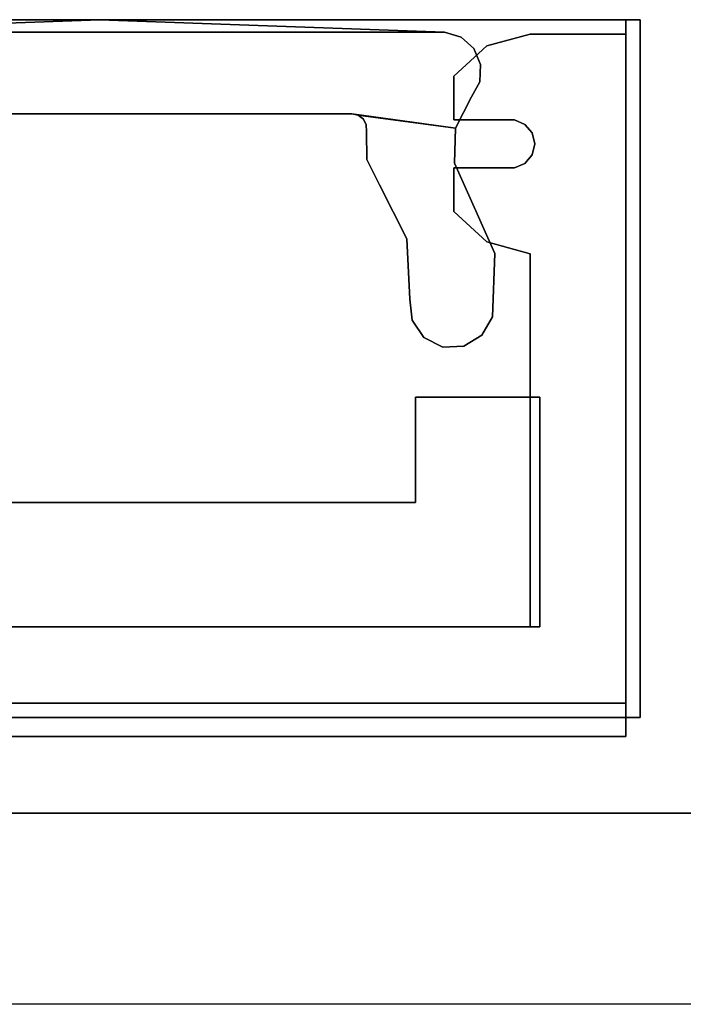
# Model space of a CAD drawing. Extents: x -3.55 to 3.54, y 0.19 to 5.65.
# Tile 3 of 58: x -2.72 to -2.45, y 3.68 to 4.09. Entities that reach past the tile are written whole.
import ezdxf

# ---------------------------------------------------------------- set-up
doc = ezdxf.new("R2010")
doc.units = 0
doc.header["$MEASUREMENT"] = 0
doc.layers.get('0').update_dxf_attribs({"color": 13, "linetype": 'CONTINUOUS'})

# ---------------------------------------------------------------- blocks, each defined once
blk = doc.blocks.new('EASY_LEFT_PM_STL')
at = {"color": 0}
for p, q in [((-2.4685, 4.08686, 4.85906), (-2.91339, 4.08686, 4.85906)), ((-2.91339, 4.08686, 6.43386), (-2.4685, 4.08686, 6.43386)), ((-2.4685, 4.08686, 6.35512), (-2.91339, 4.08686, 6.35512)), ((-2.91339, 4.08686, 4.9378), (-2.4685, 4.08686, 4.9378)), ((-2.4685, 4.08686, 4.85906), (-2.91339, 4.08686, 4.85906)), ((-2.91339, 4.08686, 4.9378), (-2.4685, 4.08686, 4.9378)), ((-2.91339, 4.08686, 6.43386), (-2.4685, 4.08686, 6.43386)), ((-2.4685, 4.08686, 6.35512), (-2.91339, 4.08686, 6.35512)), ((-2.90748, 4.08686, 31.63071), (-2.47441, 4.08686, 31.63071)), ((-2.90748, 4.08686, 31.63071), (-2.47441, 4.08686, 31.63071)), ((-2.90748, 4.08686, 31.70945), (-2.47441, 4.08686, 31.70945)), ((-2.90748, 4.08686, 31.70945), (-2.47441, 4.08686, 31.70945)), ((-2.47441, 4.08686, 0.13465), (-2.90748, 4.08686, 0.13465)), ((-2.47441, 4.08686, 0.13465), (-2.90748, 4.08686, 0.13465)), ((-2.47441, 4.08686, 0.05591), (-2.90748, 4.08686, 0.05591)), ((-2.47441, 4.08686, 0.05591), (-2.90748, 4.08686, 0.05591)), ((-2.83282, 4.08174, 5.05591), (-2.69094, 4.08686, 5.05591)), ((-2.69094, 4.08686, 0.13465), (-2.83282, 4.08174, 0.13465)), ((-2.69094, 4.08686, 0.13465), (-2.83282, 4.08174, 0.13465)), ((-2.83282, 4.08174, 5.05591), (-2.69094, 4.08686, 5.05591)), ((-2.69094, 4.08686, 5.05591), (-2.69094, 4.08686, 0.13465)), ((-2.69094, 4.08686, 5.05591), (-2.54907, 4.08174, 5.05591)), ((-2.54907, 4.08174, 0.13465), (-2.69094, 4.08686, 0.13465)), ((-2.69094, 4.08686, 5.05591), (-2.69094, 4.08686, 0.13465)), ((-2.54907, 4.08174, 0.13465), (-2.69094, 4.08686, 0.13465)), ((-2.69094, 4.08686, 5.05591), (-2.54907, 4.08174, 5.05591)), ((-2.47441, 4.08686, 31.63071), (-2.47441, 3.79158, 31.63071)), ((-2.47441, 4.08686, 31.63071), (-2.47441, 3.79158, 31.63071)), ((-2.47441, 4.08686, 31.63071), (-2.47441, 4.08686, 31.70945)), ((-2.47441, 4.08686, 31.70945), (-2.47441, 3.79158, 31.70945)), ((-2.47441, 4.08686, 31.63071), (-2.47441, 4.08686, 31.70945)), ((-2.47441, 4.08686, 31.70945), (-2.47441, 3.79158, 31.70945)), ((-2.47441, 3.79158, 0.13465), (-2.47441, 4.08686, 0.13465)), ((-2.47441, 3.79158, 0.13465), (-2.47441, 4.08686, 0.13465)), ((-2.47441, 3.79158, 0.05591), (-2.47441, 4.08686, 0.05591)), ((-2.47441, 4.08686, 0.05591), (-2.47441, 4.08686, 0.13465)), ((-2.47441, 4.08686, 0.05591), (-2.47441, 4.08686, 0.13465)), ((-2.47441, 3.79158, 0.05591), (-2.47441, 4.08686, 0.05591)), ((-2.4685, 3.79946, 4.85906), (-2.4685, 4.08686, 4.85906)), ((-2.4685, 4.08686, 6.43386), (-2.4685, 3.79946, 6.43386)), ((-2.4685, 3.79946, 6.35512), (-2.4685, 4.08686, 6.35512)), ((-2.4685, 4.08686, 4.9378), (-2.4685, 3.79946, 4.9378)), ((-2.4685, 3.79946, 4.85906), (-2.4685, 4.08686, 4.85906)), ((-2.4685, 4.08686, 4.9378), (-2.4685, 3.79946, 4.9378)), ((-2.4685, 4.08686, 4.9378), (-2.4685, 4.08686, 4.85906)), ((-2.4685, 4.08686, 4.9378), (-2.4685, 4.08686, 4.85906)), ((-2.4685, 4.08686, 6.35512), (-2.4685, 4.08686, 6.43386)), ((-2.4685, 4.08686, 6.43386), (-2.4685, 3.79946, 6.43386)), ((-2.4685, 4.08686, 6.35512), (-2.4685, 4.08686, 6.43386)), ((-2.4685, 3.79946, 6.35512), (-2.4685, 4.08686, 6.35512)), ((-2.54907, 4.08174, 6.04016), (-2.83282, 4.08174, 6.04016)), ((-2.83282, 4.08174, 31.63071), (-2.54907, 4.08174, 31.63071)), ((-2.83282, 4.08174, 31.63071), (-2.54907, 4.08174, 31.63071)), ((-2.54907, 4.08174, 6.04016), (-2.83282, 4.08174, 6.04016)), ((-2.54227, 4.07969, 6.04016), (-2.54907, 4.08174, 6.04016)), ((-2.54907, 4.08174, 6.04016), (-2.54907, 4.08174, 31.63071)), ((-2.54907, 4.08174, 31.63071), (-2.54227, 4.07969, 31.63071)), ((-2.54907, 4.08174, 6.04016), (-2.54907, 4.08174, 31.63071)), ((-2.54907, 4.08174, 31.63071), (-2.54227, 4.07969, 31.63071)), ((-2.54227, 4.07969, 6.04016), (-2.54907, 4.08174, 6.04016)), ((-2.54907, 4.08174, 5.05591), (-2.54907, 4.08174, 0.13465)), ((-2.54907, 4.08174, 5.05591), (-2.54227, 4.07969, 5.05591)), ((-2.54227, 4.07969, 0.13465), (-2.54907, 4.08174, 0.13465)), ((-2.54907, 4.08174, 5.05591), (-2.54907, 4.08174, 0.13465)), ((-2.54227, 4.07969, 0.13465), (-2.54907, 4.08174, 0.13465)), ((-2.54907, 4.08174, 5.05591), (-2.54227, 4.07969, 5.05591)), ((-2.53701, 4.07494, 6.04016), (-2.54227, 4.07969, 6.04016)), ((-2.54227, 4.07969, 6.04016), (-2.54227, 4.07969, 31.63071)), ((-2.54227, 4.07969, 31.63071), (-2.53701, 4.07494, 31.63071)), ((-2.54227, 4.07969, 6.04016), (-2.54227, 4.07969, 31.63071)), ((-2.54227, 4.07969, 31.63071), (-2.53701, 4.07494, 31.63071)), ((-2.53701, 4.07494, 6.04016), (-2.54227, 4.07969, 6.04016)), ((-2.54227, 4.07969, 5.05591), (-2.54227, 4.07969, 0.13465)), ((-2.54227, 4.07969, 5.05591), (-2.53701, 4.07494, 5.05591)), ((-2.53701, 4.07494, 0.13465), (-2.54227, 4.07969, 0.13465)), ((-2.54227, 4.07969, 5.05591), (-2.54227, 4.07969, 0.13465)), ((-2.53701, 4.07494, 0.13465), (-2.54227, 4.07969, 0.13465)), ((-2.54227, 4.07969, 5.05591), (-2.53701, 4.07494, 5.05591)), ((-2.51378, 4.08095, 0.13465), (-2.53162, 4.0761, 0.13465)), ((-2.53162, 4.0761, 31.63071), (-2.51378, 4.08095, 31.63071)), ((-2.53162, 4.0761, 31.63071), (-2.51378, 4.08095, 31.63071)), ((-2.51378, 4.08095, 0.13465), (-2.53162, 4.0761, 0.13465)), ((-2.51378, 4.08095, 31.63071), (-2.47441, 4.08095, 31.63071)), ((-2.47441, 4.08095, 0.13465), (-2.51378, 4.08095, 0.13465)), ((-2.51378, 4.08095, 0.13465), (-2.51378, 4.08095, 31.63071)), ((-2.51378, 4.08095, 0.13465), (-2.51378, 4.08095, 31.63071)), ((-2.51378, 4.08095, 31.63071), (-2.47441, 4.08095, 31.63071)), ((-2.47441, 4.08095, 0.13465), (-2.51378, 4.08095, 0.13465)), ((-2.47441, 4.08095, 31.63071), (-2.47441, 3.80536, 31.63071)), ((-2.47441, 3.80536, 0.13465), (-2.47441, 4.08095, 0.13465)), ((-2.47441, 4.08095, 0.13465), (-2.47441, 4.08095, 31.63071)), ((-2.47441, 4.08095, 0.13465), (-2.47441, 4.08095, 31.63071)), ((-2.47441, 4.08095, 31.63071), (-2.47441, 3.80536, 31.63071)), ((-2.47441, 3.80536, 0.13465), (-2.47441, 4.08095, 0.13465)), ((-2.53162, 4.0761, 0.13465), (-2.54528, 4.06363, 0.13465)), ((-2.54528, 4.06363, 31.63071), (-2.53162, 4.0761, 31.63071)), ((-2.54528, 4.06363, 31.63071), (-2.53162, 4.0761, 31.63071)), ((-2.53162, 4.0761, 0.13465), (-2.54528, 4.06363, 0.13465)), ((-2.53162, 4.0761, 0.13465), (-2.53162, 4.0761, 31.63071)), ((-2.53162, 4.0761, 0.13465), (-2.53162, 4.0761, 31.63071)), ((-2.53428, 4.06839, 6.04016), (-2.53701, 4.07494, 6.04016)), ((-2.53701, 4.07494, 6.04016), (-2.53701, 4.07494, 31.63071)), ((-2.53701, 4.07494, 31.63071), (-2.53428, 4.06839, 31.63071)), ((-2.53701, 4.07494, 6.04016), (-2.53701, 4.07494, 31.63071)), ((-2.53701, 4.07494, 31.63071), (-2.53428, 4.06839, 31.63071)), ((-2.53428, 4.06839, 6.04016), (-2.53701, 4.07494, 6.04016)), ((-2.53701, 4.07494, 5.05591), (-2.53701, 4.07494, 0.13465)), ((-2.53701, 4.07494, 5.05591), (-2.53428, 4.06839, 5.05591)), ((-2.53428, 4.06839, 0.13465), (-2.53701, 4.07494, 0.13465)), ((-2.53701, 4.07494, 5.05591), (-2.53701, 4.07494, 0.13465)), ((-2.53428, 4.06839, 0.13465), (-2.53701, 4.07494, 0.13465)), ((-2.53701, 4.07494, 5.05591), (-2.53428, 4.06839, 5.05591)), ((-2.5346, 4.06131, 6.04016), (-2.53428, 4.06839, 6.04016)), ((-2.53428, 4.06839, 31.63071), (-2.5346, 4.06131, 31.63071)), ((-2.53428, 4.06839, 31.63071), (-2.5346, 4.06131, 31.63071)), ((-2.5346, 4.06131, 6.04016), (-2.53428, 4.06839, 6.04016)), ((-2.53428, 4.06839, 5.05591), (-2.5346, 4.06131, 5.05591)), ((-2.5346, 4.06131, 0.13465), (-2.53428, 4.06839, 0.13465)), ((-2.5346, 4.06131, 0.13465), (-2.53428, 4.06839, 0.13465)), ((-2.53428, 4.06839, 5.05591), (-2.5346, 4.06131, 5.05591)), ((-2.53428, 4.06839, 6.04016), (-2.53428, 4.06839, 31.63071)), ((-2.53428, 4.06839, 6.04016), (-2.53428, 4.06839, 31.63071)), ((-2.53428, 4.06839, 5.05591), (-2.53428, 4.06839, 0.13465)), ((-2.53428, 4.06839, 5.05591), (-2.53428, 4.06839, 0.13465)), ((-2.54528, 4.06363, 0.13465), (-2.54528, 4.06363, 31.63071)), ((-2.54528, 4.04556, 31.63071), (-2.54528, 4.06363, 31.63071)), ((-2.54528, 4.06363, 0.13465), (-2.54528, 4.06363, 31.63071)), ((-2.54528, 4.06363, 0.13465), (-2.54528, 4.04556, 0.13465)), ((-2.54528, 4.04556, 31.63071), (-2.54528, 4.06363, 31.63071)), ((-2.54528, 4.06363, 0.13465), (-2.54528, 4.04556, 0.13465)), ((-2.53792, 4.05504, 6.04016), (-2.5346, 4.06131, 6.04016)), ((-2.5346, 4.06131, 31.63071), (-2.53792, 4.05504, 31.63071)), ((-2.5346, 4.06131, 31.63071), (-2.53792, 4.05504, 31.63071)), ((-2.53792, 4.05504, 6.04016), (-2.5346, 4.06131, 6.04016)), ((-2.5346, 4.06131, 5.05591), (-2.53792, 4.05504, 5.05591)), ((-2.53792, 4.05504, 0.13465), (-2.5346, 4.06131, 0.13465)), ((-2.53792, 4.05504, 0.13465), (-2.5346, 4.06131, 0.13465)), ((-2.5346, 4.06131, 5.05591), (-2.53792, 4.05504, 5.05591)), ((-2.5346, 4.06131, 6.04016), (-2.5346, 4.06131, 31.63071)), ((-2.5346, 4.06131, 6.04016), (-2.5346, 4.06131, 31.63071)), ((-2.5346, 4.06131, 5.05591), (-2.5346, 4.06131, 0.13465)), ((-2.5346, 4.06131, 5.05591), (-2.5346, 4.06131, 0.13465)), ((-2.54462, 4.04221, 6.04016), (-2.53792, 4.05504, 6.04016)), ((-2.53792, 4.05504, 31.63071), (-2.54462, 4.04221, 31.63071)), ((-2.53792, 4.05504, 31.63071), (-2.54462, 4.04221, 31.63071)), ((-2.54462, 4.04221, 6.04016), (-2.53792, 4.05504, 6.04016)), ((-2.53792, 4.05504, 5.05591), (-2.54462, 4.04221, 5.05591)), ((-2.54462, 4.04221, 0.13465), (-2.53792, 4.05504, 0.13465)), ((-2.54462, 4.04221, 0.13465), (-2.53792, 4.05504, 0.13465)), ((-2.53792, 4.05504, 5.05591), (-2.54462, 4.04221, 5.05591)), ((-2.53792, 4.05504, 6.04016), (-2.53792, 4.05504, 31.63071)), ((-2.53792, 4.05504, 6.04016), (-2.53792, 4.05504, 31.63071)), ((-2.53792, 4.05504, 5.05591), (-2.53792, 4.05504, 0.13465)), ((-2.53792, 4.05504, 5.05591), (-2.53792, 4.05504, 0.13465)), ((-2.58719, 4.0481, 31.63071), (-2.7947, 4.0481, 31.63071)), ((-2.7947, 4.0481, 6.04016), (-2.58719, 4.0481, 6.04016)), ((-2.58719, 4.0481, 31.63071), (-2.7947, 4.0481, 31.63071)), ((-2.7947, 4.0481, 6.04016), (-2.58719, 4.0481, 6.04016)), ((-2.7947, 4.0481, 0.13465), (-2.58719, 4.0481, 0.13465)), ((-2.58719, 4.0481, 5.05591), (-2.7947, 4.0481, 5.05591)), ((-2.7947, 4.0481, 0.13465), (-2.58719, 4.0481, 0.13465)), ((-2.58719, 4.0481, 5.05591), (-2.7947, 4.0481, 5.05591)), ((-2.58719, 4.0481, 6.04016), (-2.58719, 4.0481, 31.63071)), ((-2.58719, 4.0481, 6.04016), (-2.58719, 4.0481, 31.63071)), ((-2.58719, 4.0481, 6.04016), (-2.58459, 4.04752, 6.04016)), ((-2.58459, 4.04752, 31.63071), (-2.58719, 4.0481, 31.63071)), ((-2.54462, 4.04221, 31.63071), (-2.58719, 4.0481, 31.63071)), ((-2.54462, 4.04221, 6.04016), (-2.58719, 4.0481, 6.04016)), ((-2.58459, 4.04752, 5.05591), (-2.58719, 4.0481, 5.05591)), ((-2.58719, 4.0481, 5.05591), (-2.58719, 4.0481, 0.13465)), ((-2.58719, 4.0481, 0.13465), (-2.58459, 4.04752, 0.13465)), ((-2.58719, 4.0481, 5.05591), (-2.58719, 4.0481, 0.13465)), ((-2.58719, 4.0481, 0.13465), (-2.58459, 4.04752, 0.13465)), ((-2.58459, 4.04752, 5.05591), (-2.58719, 4.0481, 5.05591)), ((-2.58459, 4.04752, 6.04016), (-2.58459, 4.04752, 31.63071)), ((-2.58459, 4.04752, 6.04016), (-2.58459, 4.04752, 31.63071)), ((-2.58459, 4.04752, 6.04016), (-2.58249, 4.04588, 6.04016)), ((-2.58249, 4.04588, 31.63071), (-2.58459, 4.04752, 31.63071)), ((-2.58459, 4.04752, 31.63071), (-2.54462, 4.04221, 31.63071)), ((-2.58249, 4.04588, 31.63071), (-2.58459, 4.04752, 31.63071)), ((-2.58459, 4.04752, 6.04016), (-2.58249, 4.04588, 6.04016)), ((-2.58459, 4.04752, 6.04016), (-2.54462, 4.04221, 6.04016)), ((-2.58249, 4.04588, 5.05591), (-2.58459, 4.04752, 5.05591)), ((-2.58459, 4.04752, 5.05591), (-2.58459, 4.04752, 0.13465)), ((-2.58459, 4.04752, 0.13465), (-2.58249, 4.04588, 0.13465)), ((-2.58459, 4.04752, 5.05591), (-2.58459, 4.04752, 0.13465)), ((-2.58459, 4.04752, 0.13465), (-2.58249, 4.04588, 0.13465)), ((-2.58249, 4.04588, 5.05591), (-2.58459, 4.04752, 5.05591)), ((-2.58249, 4.04588, 6.04016), (-2.58249, 4.04588, 31.63071)), ((-2.58249, 4.04588, 6.04016), (-2.58249, 4.04588, 31.63071)), ((-2.58249, 4.04588, 6.04016), (-2.5813, 4.04349, 6.04016)), ((-2.5813, 4.04349, 31.63071), (-2.58249, 4.04588, 31.63071)), ((-2.5813, 4.04349, 31.63071), (-2.58249, 4.04588, 31.63071)), ((-2.58249, 4.04588, 6.04016), (-2.5813, 4.04349, 6.04016)), ((-2.5813, 4.04349, 5.05591), (-2.58249, 4.04588, 5.05591)), ((-2.58249, 4.04588, 5.05591), (-2.58249, 4.04588, 0.13465)), ((-2.58249, 4.04588, 0.13465), (-2.5813, 4.04349, 0.13465)), ((-2.58249, 4.04588, 5.05591), (-2.58249, 4.04588, 0.13465)), ((-2.58249, 4.04588, 0.13465), (-2.5813, 4.04349, 0.13465)), ((-2.5813, 4.04349, 5.05591), (-2.58249, 4.04588, 5.05591)), ((-2.5813, 4.04349, 6.04016), (-2.5813, 4.04349, 31.63071)), ((-2.5813, 4.04349, 6.04016), (-2.5813, 4.04349, 31.63071)), ((-2.5813, 4.04349, 6.04016), (-2.58124, 4.04083, 6.04016)), ((-2.58124, 4.04083, 31.63071), (-2.5813, 4.04349, 31.63071)), ((-2.58124, 4.04083, 31.63071), (-2.5813, 4.04349, 31.63071)), ((-2.5813, 4.04349, 6.04016), (-2.58124, 4.04083, 6.04016)), ((-2.58124, 4.04083, 5.05591), (-2.5813, 4.04349, 5.05591)), ((-2.5813, 4.04349, 5.05591), (-2.5813, 4.04349, 0.13465)), ((-2.5813, 4.04349, 0.13465), (-2.58124, 4.04083, 0.13465)), ((-2.5813, 4.04349, 5.05591), (-2.5813, 4.04349, 0.13465)), ((-2.5813, 4.04349, 0.13465), (-2.58124, 4.04083, 0.13465)), ((-2.58124, 4.04083, 5.05591), (-2.5813, 4.04349, 5.05591)), ((-2.54528, 4.04556, 0.13465), (-2.54528, 4.04556, 31.63071)), ((-2.52032, 4.04556, 31.63071), (-2.54528, 4.04556, 31.63071)), ((-2.54528, 4.04556, 0.13465), (-2.54528, 4.04556, 31.63071)), ((-2.54528, 4.04556, 0.13465), (-2.52032, 4.04556, 0.13465)), ((-2.52032, 4.04556, 31.63071), (-2.54528, 4.04556, 31.63071)), ((-2.54528, 4.04556, 0.13465), (-2.52032, 4.04556, 0.13465)), ((-2.52032, 4.04556, 0.13465), (-2.52032, 4.04556, 31.63071)), ((-2.52032, 4.04556, 0.13465), (-2.52032, 4.04556, 31.63071)), ((-2.52032, 4.04556, 0.13465), (-2.51605, 4.04376, 0.13465)), ((-2.51605, 4.04376, 31.63071), (-2.52032, 4.04556, 31.63071)), ((-2.51605, 4.04376, 31.63071), (-2.52032, 4.04556, 31.63071)), ((-2.52032, 4.04556, 0.13465), (-2.51605, 4.04376, 0.13465)), ((-2.51605, 4.04376, 0.13465), (-2.51605, 4.04376, 31.63071)), ((-2.51605, 4.04376, 0.13465), (-2.51605, 4.04376, 31.63071)), ((-2.51605, 4.04376, 0.13465), (-2.51305, 4.04022, 0.13465)), ((-2.51305, 4.04022, 31.63071), (-2.51605, 4.04376, 31.63071)), ((-2.51305, 4.04022, 31.63071), (-2.51605, 4.04376, 31.63071)), ((-2.51605, 4.04376, 0.13465), (-2.51305, 4.04022, 0.13465)), ((-2.58124, 4.04083, 6.04016), (-2.58124, 4.04083, 31.63071)), ((-2.58124, 4.04083, 6.04016), (-2.58103, 4.02926, 6.04016)), ((-2.58103, 4.02926, 31.63071), (-2.58124, 4.04083, 31.63071)), ((-2.58124, 4.04083, 6.04016), (-2.58124, 4.04083, 31.63071)), ((-2.58103, 4.02926, 31.63071), (-2.58124, 4.04083, 31.63071)), ((-2.58124, 4.04083, 6.04016), (-2.58103, 4.02926, 6.04016)), ((-2.58103, 4.02926, 5.05591), (-2.58124, 4.04083, 5.05591)), ((-2.58124, 4.04083, 5.05591), (-2.58124, 4.04083, 0.13465)), ((-2.58124, 4.04083, 0.13465), (-2.58103, 4.02926, 0.13465)), ((-2.58124, 4.04083, 5.05591), (-2.58124, 4.04083, 0.13465)), ((-2.58124, 4.04083, 0.13465), (-2.58103, 4.02926, 0.13465)), ((-2.58103, 4.02926, 5.05591), (-2.58124, 4.04083, 5.05591)), ((-2.54503, 4.02774, 6.04016), (-2.54462, 4.04221, 6.04016)), ((-2.54462, 4.04221, 31.63071), (-2.54503, 4.02774, 31.63071)), ((-2.54462, 4.04221, 31.63071), (-2.54503, 4.02774, 31.63071)), ((-2.54503, 4.02774, 6.04016), (-2.54462, 4.04221, 6.04016)), ((-2.54462, 4.04221, 5.05591), (-2.54503, 4.02774, 5.05591)), ((-2.54503, 4.02774, 0.13465), (-2.54462, 4.04221, 0.13465)), ((-2.54503, 4.02774, 0.13465), (-2.54462, 4.04221, 0.13465)), ((-2.54462, 4.04221, 5.05591), (-2.54503, 4.02774, 5.05591)), ((-2.54462, 4.04221, 6.04016), (-2.54462, 4.04221, 31.63071)), ((-2.54462, 4.04221, 6.04016), (-2.54462, 4.04221, 31.63071)), ((-2.54462, 4.04221, 5.05591), (-2.54462, 4.04221, 0.13465)), ((-2.54462, 4.04221, 5.05591), (-2.54462, 4.04221, 0.13465)), ((-2.51305, 4.04022, 0.13465), (-2.51305, 4.04022, 31.63071)), ((-2.51305, 4.04022, 0.13465), (-2.51305, 4.04022, 31.63071)), ((-2.51305, 4.04022, 0.13465), (-2.51197, 4.03571, 0.13465)), ((-2.51197, 4.03571, 31.63071), (-2.51305, 4.04022, 31.63071)), ((-2.51197, 4.03571, 31.63071), (-2.51305, 4.04022, 31.63071)), ((-2.51305, 4.04022, 0.13465), (-2.51197, 4.03571, 0.13465)), ((-2.51197, 4.03571, 0.13465), (-2.51305, 4.0312, 0.13465)), ((-2.51305, 4.0312, 31.63071), (-2.51197, 4.03571, 31.63071)), ((-2.51305, 4.0312, 31.63071), (-2.51197, 4.03571, 31.63071)), ((-2.51197, 4.03571, 0.13465), (-2.51305, 4.0312, 0.13465)), ((-2.51197, 4.03571, 0.13465), (-2.51197, 4.03571, 31.63071)), ((-2.51197, 4.03571, 0.13465), (-2.51197, 4.03571, 31.63071)), ((-2.51305, 4.0312, 0.13465), (-2.51605, 4.02767, 0.13465)), ((-2.51605, 4.02767, 31.63071), (-2.51305, 4.0312, 31.63071)), ((-2.51605, 4.02767, 31.63071), (-2.51305, 4.0312, 31.63071)), ((-2.51305, 4.0312, 0.13465), (-2.51605, 4.02767, 0.13465)), ((-2.51305, 4.0312, 0.13465), (-2.51305, 4.0312, 31.63071)), ((-2.51305, 4.0312, 0.13465), (-2.51305, 4.0312, 31.63071)), ((-2.58103, 4.02926, 6.04016), (-2.58103, 4.02926, 31.63071)), ((-2.58103, 4.02926, 6.04016), (-2.57592, 4.01887, 6.04016)), ((-2.57592, 4.01887, 31.63071), (-2.58103, 4.02926, 31.63071)), ((-2.58103, 4.02926, 6.04016), (-2.58103, 4.02926, 31.63071)), ((-2.57592, 4.01887, 31.63071), (-2.58103, 4.02926, 31.63071)), ((-2.58103, 4.02926, 6.04016), (-2.57592, 4.01887, 6.04016)), ((-2.57592, 4.01887, 5.05591), (-2.58103, 4.02926, 5.05591)), ((-2.58103, 4.02926, 5.05591), (-2.58103, 4.02926, 0.13465)), ((-2.58103, 4.02926, 0.13465), (-2.57592, 4.01887, 0.13465)), ((-2.58103, 4.02926, 5.05591), (-2.58103, 4.02926, 0.13465)), ((-2.58103, 4.02926, 0.13465), (-2.57592, 4.01887, 0.13465)), ((-2.57592, 4.01887, 5.05591), (-2.58103, 4.02926, 5.05591)), ((-2.53905, 4.01456, 6.04016), (-2.54503, 4.02774, 6.04016)), ((-2.54503, 4.02774, 6.04016), (-2.54503, 4.02774, 31.63071)), ((-2.54503, 4.02774, 31.63071), (-2.53905, 4.01456, 31.63071)), ((-2.54503, 4.02774, 6.04016), (-2.54503, 4.02774, 31.63071)), ((-2.54503, 4.02774, 31.63071), (-2.53905, 4.01456, 31.63071)), ((-2.53905, 4.01456, 6.04016), (-2.54503, 4.02774, 6.04016)), ((-2.54503, 4.02774, 5.05591), (-2.54503, 4.02774, 0.13465)), ((-2.54503, 4.02774, 5.05591), (-2.54503, 4.02774, 0.13465)), ((-2.54503, 4.02774, 5.05591), (-2.53905, 4.01456, 5.05591)), ((-2.53905, 4.01456, 0.13465), (-2.54503, 4.02774, 0.13465)), ((-2.53905, 4.01456, 0.13465), (-2.54503, 4.02774, 0.13465)), ((-2.54503, 4.02774, 5.05591), (-2.53905, 4.01456, 5.05591)), ((-2.51605, 4.02767, 0.13465), (-2.52032, 4.02587, 0.13465)), ((-2.52032, 4.02587, 31.63071), (-2.51605, 4.02767, 31.63071)), ((-2.52032, 4.02587, 31.63071), (-2.51605, 4.02767, 31.63071)), ((-2.51605, 4.02767, 0.13465), (-2.52032, 4.02587, 0.13465)), ((-2.51605, 4.02767, 0.13465), (-2.51605, 4.02767, 31.63071)), ((-2.51605, 4.02767, 0.13465), (-2.51605, 4.02767, 31.63071)), ((-2.54528, 4.02587, 31.63071), (-2.52032, 4.02587, 31.63071)), ((-2.52032, 4.02587, 0.13465), (-2.54528, 4.02587, 0.13465)), ((-2.54528, 4.02587, 0.13465), (-2.54528, 4.02587, 31.63071)), ((-2.54528, 4.0078, 31.63071), (-2.54528, 4.02587, 31.63071)), ((-2.54528, 4.02587, 0.13465), (-2.54528, 4.02587, 31.63071)), ((-2.54528, 4.02587, 0.13465), (-2.54528, 4.0078, 0.13465)), ((-2.54528, 4.02587, 31.63071), (-2.52032, 4.02587, 31.63071)), ((-2.54528, 4.0078, 31.63071), (-2.54528, 4.02587, 31.63071)), ((-2.54528, 4.02587, 0.13465), (-2.54528, 4.0078, 0.13465)), ((-2.52032, 4.02587, 0.13465), (-2.54528, 4.02587, 0.13465)), ((-2.52032, 4.02587, 0.13465), (-2.52032, 4.02587, 31.63071)), ((-2.52032, 4.02587, 0.13465), (-2.52032, 4.02587, 31.63071)), ((-2.57592, 4.01887, 6.04016), (-2.57592, 4.01887, 31.63071)), ((-2.57592, 4.01887, 6.04016), (-2.57592, 4.01887, 31.63071)), ((-2.57592, 4.01887, 6.04016), (-2.56467, 3.99662, 6.04016)), ((-2.56467, 3.99662, 31.63071), (-2.57592, 4.01887, 31.63071)), ((-2.56467, 3.99662, 31.63071), (-2.57592, 4.01887, 31.63071)), ((-2.57592, 4.01887, 6.04016), (-2.56467, 3.99662, 6.04016)), ((-2.56467, 3.99662, 5.05591), (-2.57592, 4.01887, 5.05591)), ((-2.57592, 4.01887, 5.05591), (-2.57592, 4.01887, 0.13465)), ((-2.57592, 4.01887, 0.13465), (-2.56467, 3.99662, 0.13465)), ((-2.57592, 4.01887, 5.05591), (-2.57592, 4.01887, 0.13465)), ((-2.57592, 4.01887, 0.13465), (-2.56467, 3.99662, 0.13465)), ((-2.56467, 3.99662, 5.05591), (-2.57592, 4.01887, 5.05591)), ((-2.52832, 3.99063, 6.04016), (-2.53905, 4.01456, 6.04016)), ((-2.53905, 4.01456, 6.04016), (-2.53905, 4.01456, 31.63071)), ((-2.53905, 4.01456, 31.63071), (-2.52832, 3.99063, 31.63071)), ((-2.53905, 4.01456, 6.04016), (-2.53905, 4.01456, 31.63071)), ((-2.53905, 4.01456, 31.63071), (-2.52832, 3.99063, 31.63071)), ((-2.52832, 3.99063, 6.04016), (-2.53905, 4.01456, 6.04016)), ((-2.53905, 4.01456, 5.05591), (-2.53905, 4.01456, 0.13465)), ((-2.53905, 4.01456, 5.05591), (-2.52832, 3.99063, 5.05591)), ((-2.52832, 3.99063, 0.13465), (-2.53905, 4.01456, 0.13465)), ((-2.53905, 4.01456, 5.05591), (-2.53905, 4.01456, 0.13465)), ((-2.52832, 3.99063, 0.13465), (-2.53905, 4.01456, 0.13465)), ((-2.53905, 4.01456, 5.05591), (-2.52832, 3.99063, 5.05591)), ((-2.54528, 4.0078, 0.13465), (-2.54528, 4.0078, 31.63071)), ((-2.54528, 4.0078, 0.13465), (-2.53162, 3.99533, 0.13465)), ((-2.53162, 3.99533, 31.63071), (-2.54528, 4.0078, 31.63071)), ((-2.54528, 4.0078, 0.13465), (-2.54528, 4.0078, 31.63071)), ((-2.53162, 3.99533, 31.63071), (-2.54528, 4.0078, 31.63071)), ((-2.54528, 4.0078, 0.13465), (-2.53162, 3.99533, 0.13465)), ((-2.56467, 3.99662, 6.04016), (-2.56467, 3.99662, 31.63071)), ((-2.56467, 3.99662, 6.04016), (-2.56467, 3.99662, 31.63071)), ((-2.56467, 3.99662, 6.04016), (-2.56332, 3.97173, 6.04016)), ((-2.56332, 3.97173, 31.63071), (-2.56467, 3.99662, 31.63071)), ((-2.56332, 3.97173, 31.63071), (-2.56467, 3.99662, 31.63071)), ((-2.56467, 3.99662, 6.04016), (-2.56332, 3.97173, 6.04016)), ((-2.56332, 3.97173, 5.05591), (-2.56467, 3.99662, 5.05591)), ((-2.56467, 3.99662, 5.05591), (-2.56467, 3.99662, 0.13465)), ((-2.56467, 3.99662, 0.13465), (-2.56332, 3.97173, 0.13465)), ((-2.56467, 3.99662, 5.05591), (-2.56467, 3.99662, 0.13465)), ((-2.56467, 3.99662, 0.13465), (-2.56332, 3.97173, 0.13465)), ((-2.56332, 3.97173, 5.05591), (-2.56467, 3.99662, 5.05591)), ((-2.53162, 3.99533, 0.13465), (-2.53162, 3.99533, 31.63071)), ((-2.53162, 3.99533, 0.13465), (-2.51378, 3.99047, 0.13465)), ((-2.51378, 3.99047, 31.63071), (-2.53162, 3.99533, 31.63071)), ((-2.53162, 3.99533, 0.13465), (-2.53162, 3.99533, 31.63071)), ((-2.51378, 3.99047, 31.63071), (-2.53162, 3.99533, 31.63071)), ((-2.53162, 3.99533, 0.13465), (-2.51378, 3.99047, 0.13465)), ((-2.52934, 3.96443, 6.04016), (-2.52832, 3.99063, 6.04016)), ((-2.52832, 3.99063, 31.63071), (-2.52934, 3.96443, 31.63071)), ((-2.52832, 3.99063, 31.63071), (-2.52934, 3.96443, 31.63071)), ((-2.52934, 3.96443, 6.04016), (-2.52832, 3.99063, 6.04016)), ((-2.52832, 3.99063, 5.05591), (-2.52934, 3.96443, 5.05591)), ((-2.52934, 3.96443, 0.13465), (-2.52832, 3.99063, 0.13465)), ((-2.52934, 3.96443, 0.13465), (-2.52832, 3.99063, 0.13465)), ((-2.52832, 3.99063, 5.05591), (-2.52934, 3.96443, 5.05591)), ((-2.52832, 3.99063, 6.04016), (-2.52832, 3.99063, 31.63071)), ((-2.52832, 3.99063, 6.04016), (-2.52832, 3.99063, 31.63071)), ((-2.52832, 3.99063, 5.05591), (-2.52832, 3.99063, 0.13465)), ((-2.52832, 3.99063, 5.05591), (-2.52832, 3.99063, 0.13465)), ((-2.51378, 3.99047, 0.13465), (-2.51378, 3.99047, 31.63071)), ((-2.51378, 3.83686, 31.63071), (-2.51378, 3.99047, 31.63071)), ((-2.51378, 3.99047, 0.13465), (-2.51378, 3.99047, 31.63071)), ((-2.51378, 3.99047, 0.13465), (-2.51378, 3.83686, 0.13465)), ((-2.51378, 3.83686, 31.63071), (-2.51378, 3.99047, 31.63071)), ((-2.51378, 3.99047, 0.13465), (-2.51378, 3.83686, 0.13465)), ((-2.56332, 3.97173, 6.04016), (-2.56247, 3.96309, 6.04016)), ((-2.56247, 3.96309, 31.63071), (-2.56332, 3.97173, 31.63071)), ((-2.56332, 3.97173, 31.63071), (-2.56332, 3.97173, 6.04016)), ((-2.56332, 3.97173, 31.63071), (-2.56332, 3.97173, 6.04016)), ((-2.56247, 3.96309, 31.63071), (-2.56332, 3.97173, 31.63071)), ((-2.56332, 3.97173, 6.04016), (-2.56247, 3.96309, 6.04016)), ((-2.56247, 3.96309, 5.05591), (-2.56332, 3.97173, 5.05591)), ((-2.56332, 3.97173, 5.05591), (-2.56332, 3.97173, 0.13465)), ((-2.56332, 3.97173, 0.13465), (-2.56247, 3.96309, 0.13465)), ((-2.56332, 3.97173, 5.05591), (-2.56332, 3.97173, 0.13465)), ((-2.56332, 3.97173, 0.13465), (-2.56247, 3.96309, 0.13465)), ((-2.56247, 3.96309, 5.05591), (-2.56332, 3.97173, 5.05591)), ((-2.56247, 3.96309, 6.04016), (-2.56247, 3.96309, 31.63071)), ((-2.56247, 3.96309, 6.04016), (-2.55754, 3.95593, 6.04016)), ((-2.55754, 3.95593, 31.63071), (-2.56247, 3.96309, 31.63071)), ((-2.56247, 3.96309, 6.04016), (-2.56247, 3.96309, 31.63071)), ((-2.55754, 3.95593, 31.63071), (-2.56247, 3.96309, 31.63071)), ((-2.56247, 3.96309, 6.04016), (-2.55754, 3.95593, 6.04016)), ((-2.55754, 3.95593, 5.05591), (-2.56247, 3.96309, 5.05591)), ((-2.56247, 3.96309, 5.05591), (-2.56247, 3.96309, 0.13465)), ((-2.56247, 3.96309, 0.13465), (-2.55754, 3.95593, 0.13465)), ((-2.56247, 3.96309, 5.05591), (-2.56247, 3.96309, 0.13465)), ((-2.56247, 3.96309, 0.13465), (-2.55754, 3.95593, 0.13465)), ((-2.55754, 3.95593, 5.05591), (-2.56247, 3.96309, 5.05591)), ((-2.53367, 3.9569, 6.04016), (-2.52934, 3.96443, 6.04016)), ((-2.52934, 3.96443, 31.63071), (-2.53367, 3.9569, 31.63071)), ((-2.52934, 3.96443, 31.63071), (-2.53367, 3.9569, 31.63071)), ((-2.53367, 3.9569, 6.04016), (-2.52934, 3.96443, 6.04016)), ((-2.52934, 3.96443, 5.05591), (-2.53367, 3.9569, 5.05591)), ((-2.53367, 3.9569, 0.13465), (-2.52934, 3.96443, 0.13465)), ((-2.53367, 3.9569, 0.13465), (-2.52934, 3.96443, 0.13465)), ((-2.52934, 3.96443, 5.05591), (-2.53367, 3.9569, 5.05591)), ((-2.52934, 3.96443, 6.04016), (-2.52934, 3.96443, 31.63071)), ((-2.52934, 3.96443, 6.04016), (-2.52934, 3.96443, 31.63071)), ((-2.52934, 3.96443, 5.05591), (-2.52934, 3.96443, 0.13465)), ((-2.52934, 3.96443, 5.05591), (-2.52934, 3.96443, 0.13465)), ((-2.55754, 3.95593, 6.04016), (-2.55754, 3.95593, 31.63071)), ((-2.55754, 3.95593, 6.04016), (-2.54978, 3.95205, 6.04016)), ((-2.54978, 3.95205, 31.63071), (-2.55754, 3.95593, 31.63071)), ((-2.55754, 3.95593, 6.04016), (-2.55754, 3.95593, 31.63071)), ((-2.54978, 3.95205, 31.63071), (-2.55754, 3.95593, 31.63071)), ((-2.55754, 3.95593, 6.04016), (-2.54978, 3.95205, 6.04016)), ((-2.54978, 3.95205, 5.05591), (-2.55754, 3.95593, 5.05591)), ((-2.55754, 3.95593, 5.05591), (-2.55754, 3.95593, 0.13465)), ((-2.55754, 3.95593, 0.13465), (-2.54978, 3.95205, 0.13465)), ((-2.55754, 3.95593, 5.05591), (-2.55754, 3.95593, 0.13465)), ((-2.55754, 3.95593, 0.13465), (-2.54978, 3.95205, 0.13465)), ((-2.54978, 3.95205, 5.05591), (-2.55754, 3.95593, 5.05591)), ((-2.5411, 3.9524, 6.04016), (-2.53367, 3.9569, 6.04016)), ((-2.53367, 3.9569, 31.63071), (-2.5411, 3.9524, 31.63071)), ((-2.53367, 3.9569, 31.63071), (-2.5411, 3.9524, 31.63071)), ((-2.5411, 3.9524, 6.04016), (-2.53367, 3.9569, 6.04016)), ((-2.53367, 3.9569, 5.05591), (-2.5411, 3.9524, 5.05591)), ((-2.5411, 3.9524, 0.13465), (-2.53367, 3.9569, 0.13465)), ((-2.5411, 3.9524, 0.13465), (-2.53367, 3.9569, 0.13465)), ((-2.53367, 3.9569, 5.05591), (-2.5411, 3.9524, 5.05591)), ((-2.53367, 3.9569, 6.04016), (-2.53367, 3.9569, 31.63071)), ((-2.53367, 3.9569, 6.04016), (-2.53367, 3.9569, 31.63071)), ((-2.53367, 3.9569, 5.05591), (-2.53367, 3.9569, 0.13465)), ((-2.53367, 3.9569, 5.05591), (-2.53367, 3.9569, 0.13465)), ((-2.54978, 3.95205, 6.04016), (-2.5411, 3.9524, 6.04016)), ((-2.5411, 3.9524, 31.63071), (-2.54978, 3.95205, 31.63071)), ((-2.5411, 3.9524, 31.63071), (-2.54978, 3.95205, 31.63071)), ((-2.54978, 3.95205, 6.04016), (-2.5411, 3.9524, 6.04016)), ((-2.5411, 3.9524, 5.05591), (-2.54978, 3.95205, 5.05591)), ((-2.54978, 3.95205, 0.13465), (-2.5411, 3.9524, 0.13465)), ((-2.54978, 3.95205, 0.13465), (-2.5411, 3.9524, 0.13465)), ((-2.5411, 3.9524, 5.05591), (-2.54978, 3.95205, 5.05591)), ((-2.54978, 3.95205, 6.04016), (-2.54978, 3.95205, 31.63071)), ((-2.54978, 3.95205, 6.04016), (-2.54978, 3.95205, 31.63071)), ((-2.54978, 3.95205, 5.05591), (-2.54978, 3.95205, 0.13465)), ((-2.54978, 3.95205, 5.05591), (-2.54978, 3.95205, 0.13465)), ((-2.5411, 3.9524, 6.04016), (-2.5411, 3.9524, 31.63071)), ((-2.5411, 3.9524, 6.04016), (-2.5411, 3.9524, 31.63071)), ((-2.5411, 3.9524, 5.05591), (-2.5411, 3.9524, 0.13465)), ((-2.5411, 3.9524, 5.05591), (-2.5411, 3.9524, 0.13465)), ((-2.50984, 3.93135, 31.63071), (-2.56102, 3.93135, 31.63071)), ((-2.56102, 3.93135, 31.63071), (-2.56102, 3.88804, 31.63071)), ((-2.56102, 3.93135, 31.44961), (-2.56102, 3.88804, 31.44961)), ((-2.56102, 3.93135, 31.63071), (-2.56102, 3.88804, 31.63071)), ((-2.56102, 3.93135, 31.63071), (-2.56102, 3.93135, 31.44961)), ((-2.50984, 3.93135, 31.44961), (-2.56102, 3.93135, 31.44961)), ((-2.56102, 3.93135, 31.63071), (-2.56102, 3.93135, 31.44961)), ((-2.50984, 3.93135, 31.63071), (-2.56102, 3.93135, 31.63071)), ((-2.56102, 3.93135, 31.44961), (-2.56102, 3.88804, 31.44961)), ((-2.50984, 3.93135, 31.44961), (-2.56102, 3.93135, 31.44961)), ((-2.56102, 3.88804, 0.13465), (-2.56102, 3.93135, 0.13465)), ((-2.56102, 3.93135, 0.13465), (-2.50984, 3.93135, 0.13465)), ((-2.56102, 3.93135, 0.31575), (-2.50984, 3.93135, 0.31575)), ((-2.56102, 3.93135, 0.13465), (-2.50984, 3.93135, 0.13465)), ((-2.56102, 3.93135, 0.13465), (-2.56102, 3.93135, 0.31575)), ((-2.56102, 3.88804, 0.31575), (-2.56102, 3.93135, 0.31575)), ((-2.56102, 3.93135, 0.13465), (-2.56102, 3.93135, 0.31575)), ((-2.56102, 3.88804, 0.13465), (-2.56102, 3.93135, 0.13465)), ((-2.56102, 3.93135, 0.31575), (-2.50984, 3.93135, 0.31575)), ((-2.56102, 3.88804, 0.31575), (-2.56102, 3.93135, 0.31575)), ((-2.50984, 3.83686, 31.63071), (-2.50984, 3.93135, 31.63071)), ((-2.50984, 3.93135, 31.63071), (-2.50984, 3.93135, 31.44961)), ((-2.50984, 3.83686, 31.44961), (-2.50984, 3.93135, 31.44961)), ((-2.50984, 3.93135, 31.63071), (-2.50984, 3.93135, 31.44961)), ((-2.50984, 3.83686, 31.63071), (-2.50984, 3.93135, 31.63071)), ((-2.50984, 3.83686, 31.44961), (-2.50984, 3.93135, 31.44961)), ((-2.50984, 3.93135, 0.13465), (-2.50984, 3.83686, 0.13465)), ((-2.50984, 3.93135, 0.31575), (-2.50984, 3.83686, 0.31575)), ((-2.50984, 3.93135, 0.13465), (-2.50984, 3.83686, 0.13465)), ((-2.50984, 3.93135, 0.13465), (-2.50984, 3.93135, 0.31575)), ((-2.50984, 3.93135, 0.13465), (-2.50984, 3.93135, 0.31575)), ((-2.50984, 3.93135, 0.31575), (-2.50984, 3.83686, 0.31575)), ((-2.56102, 3.88804, 31.63071), (-2.82087, 3.88804, 31.63071)), ((-2.56102, 3.88804, 31.44961), (-2.82087, 3.88804, 31.44961)), ((-2.56102, 3.88804, 31.63071), (-2.82087, 3.88804, 31.63071)), ((-2.56102, 3.88804, 31.44961), (-2.82087, 3.88804, 31.44961)), ((-2.82087, 3.88804, 0.13465), (-2.56102, 3.88804, 0.13465)), ((-2.82087, 3.88804, 0.31575), (-2.56102, 3.88804, 0.31575)), ((-2.82087, 3.88804, 0.13465), (-2.56102, 3.88804, 0.13465)), ((-2.82087, 3.88804, 0.31575), (-2.56102, 3.88804, 0.31575)), ((-2.56102, 3.88804, 31.63071), (-2.56102, 3.88804, 31.44961)), ((-2.56102, 3.88804, 31.63071), (-2.56102, 3.88804, 31.44961)), ((-2.56102, 3.88804, 0.13465), (-2.56102, 3.88804, 0.31575)), ((-2.56102, 3.88804, 0.13465), (-2.56102, 3.88804, 0.31575)), ((-2.87205, 3.83686, 31.63071), (-2.50984, 3.83686, 31.63071)), ((-2.87205, 3.83686, 31.44961), (-2.50984, 3.83686, 31.44961)), ((-2.87205, 3.83686, 31.63071), (-2.50984, 3.83686, 31.63071)), ((-2.87205, 3.83686, 31.44961), (-2.50984, 3.83686, 31.44961)), ((-2.50984, 3.83686, 0.13465), (-2.87205, 3.83686, 0.13465)), ((-2.50984, 3.83686, 0.31575), (-2.87205, 3.83686, 0.31575)), ((-2.50984, 3.83686, 0.13465), (-2.87205, 3.83686, 0.13465)), ((-2.50984, 3.83686, 0.31575), (-2.87205, 3.83686, 0.31575)), ((-2.86811, 3.83686, 31.63071), (-2.51378, 3.83686, 31.63071)), ((-2.51378, 3.83686, 0.13465), (-2.86811, 3.83686, 0.13465)), ((-2.86811, 3.83686, 31.63071), (-2.51378, 3.83686, 31.63071)), ((-2.51378, 3.83686, 0.13465), (-2.86811, 3.83686, 0.13465)), ((-2.51378, 3.83686, 0.13465), (-2.51378, 3.83686, 31.63071)), ((-2.51378, 3.83686, 0.13465), (-2.51378, 3.83686, 31.63071)), ((-2.50984, 3.83686, 31.44961), (-2.50984, 3.83686, 31.63071)), ((-2.50984, 3.83686, 31.44961), (-2.50984, 3.83686, 31.63071)), ((-2.50984, 3.83686, 0.13465), (-2.50984, 3.83686, 0.31575)), ((-2.50984, 3.83686, 0.13465), (-2.50984, 3.83686, 0.31575)), ((-2.47441, 3.80536, 31.63071), (-2.90748, 3.80536, 31.63071)), ((-2.90748, 3.80536, 0.13465), (-2.47441, 3.80536, 0.13465)), ((-2.47441, 3.80536, 31.63071), (-2.90748, 3.80536, 31.63071)), ((-2.90748, 3.80536, 0.13465), (-2.47441, 3.80536, 0.13465)), ((-2.47441, 3.80536, 0.13465), (-2.47441, 3.80536, 31.63071)), ((-2.47441, 3.80536, 0.13465), (-2.47441, 3.80536, 31.63071)), ((-2.91339, 3.79946, 4.85906), (-2.4685, 3.79946, 4.85906)), ((-2.4685, 3.79946, 6.43386), (-2.91339, 3.79946, 6.43386)), ((-2.91339, 3.79946, 6.35512), (-2.4685, 3.79946, 6.35512)), ((-2.4685, 3.79946, 4.9378), (-2.91339, 3.79946, 4.9378)), ((-2.91339, 3.79946, 4.85906), (-2.4685, 3.79946, 4.85906)), ((-2.4685, 3.79946, 4.9378), (-2.91339, 3.79946, 4.9378)), ((-2.4685, 3.79946, 6.43386), (-2.91339, 3.79946, 6.43386)), ((-2.91339, 3.79946, 6.35512), (-2.4685, 3.79946, 6.35512)), ((-2.4685, 3.79946, 4.85906), (-2.4685, 3.79946, 4.9378)), ((-2.4685, 3.79946, 4.85906), (-2.4685, 3.79946, 4.9378)), ((-2.4685, 3.79946, 6.43386), (-2.4685, 3.79946, 6.35512)), ((-2.4685, 3.79946, 6.43386), (-2.4685, 3.79946, 6.35512)), ((-2.47441, 3.79158, 31.63071), (-2.90748, 3.79158, 31.63071)), ((-2.47441, 3.79158, 31.63071), (-2.90748, 3.79158, 31.63071)), ((-2.47441, 3.79158, 31.70945), (-2.90748, 3.79158, 31.70945)), ((-2.47441, 3.79158, 31.70945), (-2.90748, 3.79158, 31.70945)), ((-2.90748, 3.79158, 0.13465), (-2.47441, 3.79158, 0.13465)), ((-2.90748, 3.79158, 0.13465), (-2.47441, 3.79158, 0.13465)), ((-2.90748, 3.79158, 0.05591), (-2.47441, 3.79158, 0.05591)), ((-2.90748, 3.79158, 0.05591), (-2.47441, 3.79158, 0.05591)), ((-2.47441, 3.79158, 31.70945), (-2.47441, 3.79158, 31.63071)), ((-2.47441, 3.79158, 31.70945), (-2.47441, 3.79158, 31.63071)), ((-2.47441, 3.79158, 0.05591), (-2.47441, 3.79158, 0.13465)), ((-2.47441, 3.79158, 0.05591), (-2.47441, 3.79158, 0.13465)), ((-3.54331, 3.76009, 6.35512), (3.54331, 3.76009, 6.35512)), ((3.54331, 3.76009, 4.9378), (-3.54331, 3.76009, 4.9378)), ((-3.54331, 3.76009, 6.35512), (3.54331, 3.76009, 6.35512)), ((3.54331, 3.76009, 4.9378), (-3.54331, 3.76009, 4.9378)), ((3.54331, 3.68135, 4.85906), (-3.54331, 3.68135, 4.85906)), ((3.54331, 3.68135, 4.85906), (-3.54331, 3.68135, 4.85906)), ((3.54331, 3.68135, 6.43386), (-3.54331, 3.68135, 6.43386)), ((3.54331, 3.68135, 6.43386), (-3.54331, 3.68135, 6.43386))]:
    blk.add_line(p, q, dxfattribs=at)

msp = doc.modelspace()

# ---------------------------------------------------------------- block references
at = {"color": 0}
msp.add_blockref('EASY_LEFT_PM_STL', (0, 0), dxfattribs=at)

doc.saveas('drawing.dxf')
